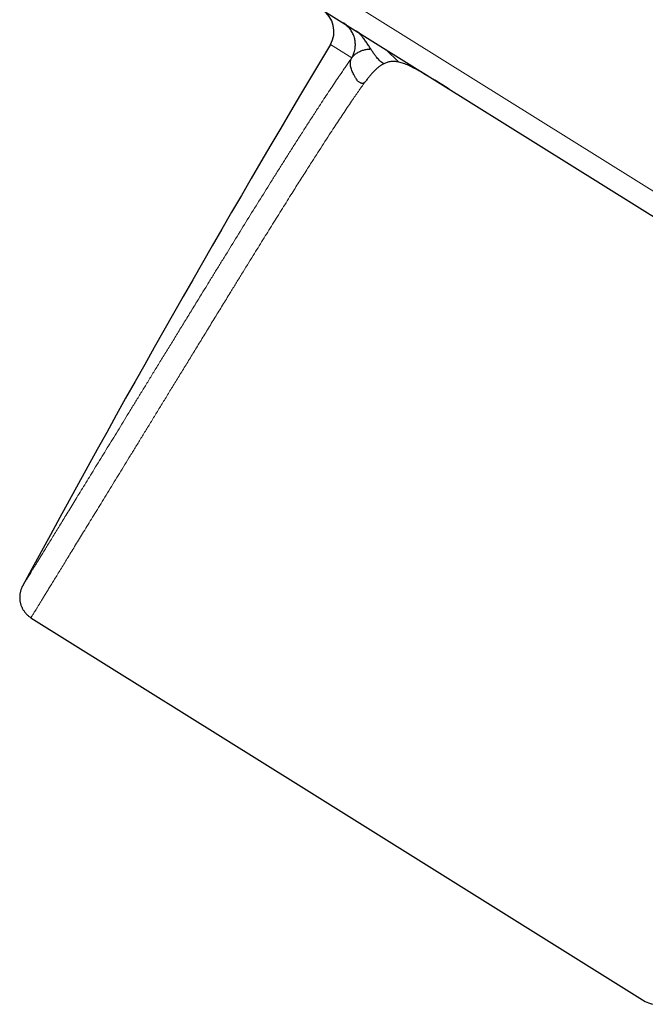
# Model space of a CAD drawing. Header units: millimetres. Extents: x 8 to 735, y 12 to 450.
# Tile 7 of 67: x 54 to 74, y 395 to 426. Entities that reach past the tile are written whole.
import ezdxf

# ---------------------------------------------------------------- set-up
doc = ezdxf.new("R2010")
doc.units = ezdxf.units.MM

msp = doc.modelspace()

# ---------------------------------------------------------------- linework, layer by layer
at = {"color": 252, "linetype": 'Continuous', "lineweight": 0}
for p, q in [((63.527, 427.085), (84.975, 413.681)), ((63.788, 425.203), (64.457, 424.786))]:
    msp.add_line(p, q, dxfattribs=at)
at = {"color": 7, "linetype": 'Continuous', "lineweight": 30}
for p, q in [((63.176, 426.511), (84.626, 413.112)), ((65.936, 424.651), (65.521, 425.046))]:
    msp.add_line(p, q, dxfattribs=at)
at = {"color": 7, "linetype": 'Continuous', "lineweight": 30, "flags": 128}
msp.add_lwpolyline([(54.407, 407.234), (62.868, 401.947), (73.654, 395.207)], dxfattribs=at)
at = {"color": 7, "linetype": 'Continuous', "lineweight": 30}
for centre, radius, start, end in [((63.102, 425.614), 0.8, 329.1057, 58.0094), ((434.365, 203.468), 431.849, 149.10567, 151.69644), ((73.972, 395.716), 0.6, 237.9893, 317.8212)]:
    msp.add_arc(centre, radius, start, end, dxfattribs=at)
for points, knots in [([(64.483, 424.818), (64.484, 424.819), (64.488, 424.83), (64.493, 424.843), (64.498, 424.858), (64.501, 424.866), (64.505, 424.877), (64.51, 424.89), (64.518, 424.911), (64.534, 424.955), (64.554, 425.025), (64.567, 425.107), (64.571, 425.182), (64.57, 425.249), (64.563, 425.317), (64.55, 425.384), (64.531, 425.448), (64.508, 425.51), (64.479, 425.571), (64.445, 425.63), (64.406, 425.685), (64.363, 425.736), (64.316, 425.784), (64.264, 425.828), (64.223, 425.857), (64.2, 425.872), (64.196, 425.874)], [0, 0, 0, 0, 0.005325, 0.045401, 0.065582, 0.085762, 0.095548, 0.105284, 0.121294, 0.148354, 0.217835, 0.293024, 0.345618, 0.398577, 0.452686, 0.507193, 0.560233, 0.612822, 0.665776, 0.719879, 0.77438, 0.826974, 0.879932, 0.93404, 0.988546, 1, 1, 1, 1]), ([(64.703, 425.557), (64.702, 425.558), (64.697, 425.561), (64.686, 425.568), (64.669, 425.578), (64.648, 425.591), (64.623, 425.607), (64.605, 425.618), (64.596, 425.624)], [0, 0, 0, 0, 0.046712, 0.169904, 0.326642, 0.517135, 0.741539, 1, 1, 1, 1]), ([(65.054, 425.062), (65.03, 425.099), (64.982, 425.173), (64.909, 425.283), (64.841, 425.379), (64.775, 425.46), (64.714, 425.527), (64.655, 425.582), (64.614, 425.61), (64.596, 425.623)], [0, 0, 0, 0, 0.182583, 0.363663, 0.540421, 0.668739, 0.79266, 0.911987, 1, 1, 1, 1]), ([(64.483, 424.818), (64.496, 424.832), (64.522, 424.86), (64.564, 424.897), (64.61, 424.931), (64.66, 424.962), (64.713, 424.988), (64.767, 425.011), (64.823, 425.03), (64.879, 425.044), (64.936, 425.054), (64.993, 425.061), (65.034, 425.061), (65.054, 425.062)], [0, 0, 0, 0, 0.090785, 0.185208, 0.282054, 0.380106, 0.478147, 0.575149, 0.665085, 0.753026, 0.838475, 0.920954, 1, 1, 1, 1]), ([(65.458, 424.598), (65.438, 424.611), (65.399, 424.637), (65.344, 424.685), (65.292, 424.738), (65.236, 424.803), (65.177, 424.88), (65.114, 424.969), (65.074, 425.031), (65.054, 425.062)], [0, 0, 0, 0, 0.113254, 0.229822, 0.350153, 0.47428, 0.645154, 0.820973, 1, 1, 1, 1]), ([(64.885, 424.044), (64.873, 424.028), (64.855, 424.005), (64.819, 423.987), (64.791, 423.982), (64.76, 423.985), (64.715, 424.002), (64.652, 424.05), (64.592, 424.131), (64.54, 424.217), (64.502, 424.293), (64.46, 424.383), (64.425, 424.489), (64.411, 424.606), (64.419, 424.701), (64.445, 424.759), (64.457, 424.786)], [0, 0, 0, 0, 0.0746208, 0.1054978, 0.1335919, 0.1606814, 0.1888175, 0.2550271, 0.3406609, 0.422235, 0.4895248, 0.5448838, 0.6722252, 0.7920492, 0.9027835, 1, 1, 1, 1]), ([(64.457, 424.786), (64.457, 424.786), (64.456, 424.784), (64.454, 424.781), (64.453, 424.778), (64.455, 424.778), (64.46, 424.782), (64.466, 424.79), (64.472, 424.798), (64.477, 424.807), (64.479, 424.811), (64.481, 424.814), (64.482, 424.816), (64.483, 424.817), (64.483, 424.818)], [0, 0, 0, 0, 0.007861, 0.042963, 0.135522, 0.319761, 0.498572, 0.681984, 0.854243, 0.912452, 0.942987, 0.961158, 0.980628, 1, 1, 1, 1]), ([(65.458, 424.598), (65.433, 424.584), (65.382, 424.556), (65.309, 424.503), (65.237, 424.443), (65.166, 424.376), (65.096, 424.302), (65.026, 424.221), (64.956, 424.136), (64.91, 424.074), (64.886, 424.043)], [0, 0, 0, 0, 0.125008, 0.249986, 0.374989, 0.500017, 0.62502, 0.749996, 0.874987, 1, 1, 1, 1]), ([(65.936, 424.651), (65.891, 424.659), (65.8, 424.675), (65.678, 424.67), (65.564, 424.646), (65.493, 424.614), (65.458, 424.598)], [0, 0, 0, 0, 0.249958, 0.499983, 0.749964, 1, 1, 1, 1]), ([(66.805, 424.237), (66.745, 424.272), (66.614, 424.35), (66.426, 424.454), (66.244, 424.544), (66.08, 424.613), (65.984, 424.638), (65.936, 424.651)], [0, 0, 0, 0, 0.176898, 0.387556, 0.593532, 0.796602, 1, 1, 1, 1]), ([(66.688, 424.306), (66.692, 424.304), (66.699, 424.3), (66.707, 424.295), (66.711, 424.293), (66.715, 424.291), (66.719, 424.288), (66.729, 424.282), (66.741, 424.275), (66.753, 424.268), (66.767, 424.26), (66.786, 424.249), (66.809, 424.235), (66.835, 424.219), (66.859, 424.204), (66.887, 424.187), (66.923, 424.166), (66.967, 424.139), (67.008, 424.115), (67.033, 424.099), (67.043, 424.093)], [0, 0, 0, 0, 0.03993, 0.064997, 0.079638, 0.098898, 0.112798, 0.145137, 0.182712, 0.217649, 0.25469, 0.29961, 0.372418, 0.446551, 0.512816, 0.571142, 0.674413, 0.799885, 0.921763, 1, 1, 1, 1]), ([(67.505, 423.807), (67.429, 423.854), (67.279, 423.948), (67.127, 424.043), (67.052, 424.088), (67.05, 424.089)], [0, 0, 0, 0, 0.494596, 0.988026, 1, 1, 1, 1]), ([(54.144, 408.226), (54.143, 408.224), (54.139, 408.216), (54.131, 408.2), (54.119, 408.176), (54.107, 408.146), (54.094, 408.112), (54.083, 408.077), (54.074, 408.041), (54.066, 408.002), (54.06, 407.962), (54.056, 407.922), (54.054, 407.88), (54.055, 407.838), (54.058, 407.796), (54.063, 407.754), (54.071, 407.712), (54.081, 407.67), (54.094, 407.629), (54.109, 407.589), (54.126, 407.55), (54.145, 407.511), (54.167, 407.474), (54.191, 407.438), (54.218, 407.402), (54.247, 407.367), (54.28, 407.333), (54.315, 407.301), (54.351, 407.272), (54.382, 407.25), (54.401, 407.238), (54.407, 407.234)], [0, 0, 0, 0, 0.00627, 0.024509, 0.047631, 0.077683, 0.111242, 0.142356, 0.17566, 0.210438, 0.246189, 0.282591, 0.319442, 0.356612, 0.394016, 0.431593, 0.469305, 0.507122, 0.545021, 0.582989, 0.621011, 0.659078, 0.697184, 0.735322, 0.773486, 0.815686, 0.857612, 0.899171, 0.940383, 0.981267, 1, 1, 1, 1])]:
    msp.add_open_spline(points, degree=3, knots=knots, dxfattribs=at)
at = {"color": 252, "linetype": 'Continuous', "lineweight": 0}
for points, knots in [([(54.144, 408.226), (54.144, 408.226), (54.143, 408.224), (54.147, 408.23), (54.156, 408.245), (54.17, 408.269), (54.188, 408.297), (54.207, 408.329), (54.23, 408.366), (54.256, 408.408), (54.286, 408.457), (54.319, 408.512), (54.358, 408.574), (54.4, 408.644), (54.447, 408.72), (54.497, 408.802), (54.551, 408.89), (54.61, 408.985), (54.672, 409.087), (54.741, 409.2), (54.819, 409.327), (54.905, 409.468), (54.997, 409.618), (55.094, 409.776), (55.196, 409.943), (55.303, 410.117), (55.415, 410.299), (55.531, 410.49), (55.653, 410.688), (55.78, 410.896), (55.914, 411.115), (56.055, 411.344), (56.201, 411.582), (56.353, 411.83), (56.512, 412.09), (56.674, 412.354), (56.837, 412.62), (56.999, 412.885), (57.167, 413.158), (57.338, 413.438), (57.514, 413.725), (57.693, 414.018), (57.876, 414.317), (58.063, 414.622), (58.254, 414.933), (58.451, 415.254), (58.654, 415.585), (58.863, 415.926), (59.075, 416.273), (59.294, 416.63), (59.519, 416.997), (59.73, 417.342), (59.925, 417.659), (60.102, 417.947), (60.28, 418.237), (60.519, 418.626), (60.82, 419.115), (61.184, 419.703), (61.55, 420.293), (61.855, 420.782), (62.1, 421.172), (62.283, 421.463), (62.466, 421.752), (62.651, 422.044), (62.838, 422.338), (63.028, 422.634), (63.216, 422.925), (63.39, 423.194), (63.55, 423.439), (63.697, 423.662), (63.841, 423.88), (63.983, 424.092), (64.105, 424.273), (64.207, 424.425), (64.292, 424.548), (64.375, 424.669), (64.429, 424.746), (64.456, 424.785)], [0, 0, 0, 0, 0.000963, 0.016012, 0.031584, 0.047163, 0.058785, 0.070407, 0.082029, 0.093679, 0.10533, 0.116981, 0.129333, 0.141687, 0.15404, 0.166392, 0.178806, 0.191222, 0.203638, 0.216052, 0.230532, 0.245013, 0.259493, 0.274029, 0.288566, 0.303102, 0.317602, 0.332102, 0.346627, 0.361152, 0.376174, 0.391195, 0.406245, 0.421294, 0.436867, 0.452448, 0.466921, 0.481395, 0.495868, 0.510397, 0.524927, 0.539455, 0.553948, 0.568441, 0.582959, 0.597477, 0.61249, 0.627502, 0.642543, 0.657583, 0.673144, 0.688711, 0.700395, 0.71208, 0.72377, 0.73546, 0.758855, 0.782251, 0.805648, 0.829045, 0.840743, 0.852441, 0.864143, 0.875844, 0.88816, 0.900478, 0.912795, 0.92511, 0.935048, 0.944991, 0.954934, 0.964874, 0.974809, 0.9811, 0.987391, 0.993695, 1, 1, 1, 1]), ([(54.407, 407.234), (54.407, 407.234), (54.406, 407.233), (54.41, 407.239), (54.419, 407.254), (54.435, 407.28), (54.456, 407.313), (54.481, 407.354), (54.511, 407.403), (54.546, 407.461), (54.586, 407.527), (54.632, 407.601), (54.683, 407.684), (54.739, 407.777), (54.801, 407.877), (54.868, 407.987), (54.94, 408.104), (55.018, 408.231), (55.102, 408.367), (55.191, 408.513), (55.285, 408.667), (55.385, 408.83), (55.49, 409.001), (55.6, 409.181), (55.715, 409.369), (55.835, 409.565), (55.96, 409.769), (56.091, 409.983), (56.229, 410.208), (56.374, 410.444), (56.524, 410.689), (56.681, 410.945), (56.844, 411.212), (57.011, 411.484), (57.179, 411.757), (57.346, 412.031), (57.518, 412.311), (57.695, 412.599), (57.876, 412.894), (58.06, 413.196), (58.249, 413.504), (58.441, 413.818), (58.638, 414.138), (58.84, 414.469), (59.049, 414.809), (59.264, 415.16), (59.483, 415.517), (59.708, 415.884), (59.939, 416.262), (60.174, 416.646), (60.41, 417.031), (60.627, 417.384), (60.826, 417.708), (61.066, 418.097), (61.348, 418.555), (61.672, 419.078), (61.977, 419.569), (62.283, 420.059), (62.568, 420.514), (62.833, 420.934), (63.056, 421.286), (63.258, 421.602), (63.439, 421.885), (63.619, 422.163), (63.785, 422.419), (63.938, 422.653), (64.078, 422.866), (64.217, 423.074), (64.352, 423.276), (64.477, 423.459), (64.589, 423.623), (64.691, 423.769), (64.79, 423.911), (64.854, 423.999), (64.885, 424.044)], [0, 0, 0, 0, 0.001184, 0.016357, 0.032056, 0.047763, 0.061801, 0.075841, 0.089879, 0.103967, 0.118057, 0.132145, 0.146434, 0.160724, 0.175012, 0.189353, 0.203696, 0.218038, 0.232637, 0.247237, 0.261836, 0.276491, 0.291148, 0.305804, 0.320423, 0.335042, 0.349687, 0.364331, 0.379476, 0.394621, 0.409795, 0.424968, 0.440669, 0.456378, 0.470966, 0.485555, 0.500143, 0.514787, 0.529432, 0.544076, 0.558684, 0.573291, 0.587925, 0.602558, 0.617689, 0.632821, 0.647981, 0.66314, 0.678824, 0.694514, 0.709781, 0.725052, 0.736513, 0.747974, 0.7709, 0.789997, 0.809094, 0.828191, 0.847288, 0.862596, 0.877907, 0.889413, 0.90092, 0.912426, 0.92393, 0.933213, 0.942501, 0.951789, 0.961074, 0.970354, 0.97775, 0.985146, 0.992573, 1, 1, 1, 1])]:
    msp.add_open_spline(points, degree=3, knots=knots, dxfattribs=at)

doc.saveas('drawing.dxf')
